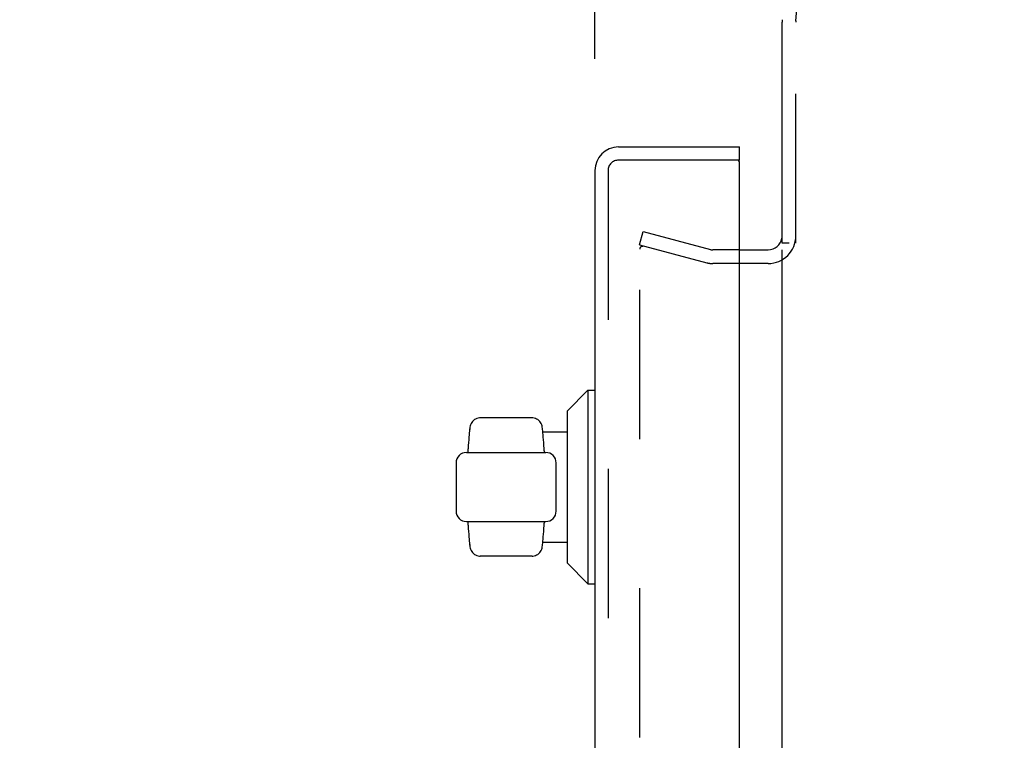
# Model space of a CAD drawing. Header units: inches. Extents: x 0 to 155, y 0 to 100.
# Tile 50 of 102: x 83.17 to 88.78, y 13.6 to 17.71. Entities that reach past the tile are written whole.
import ezdxf

# ---------------------------------------------------------------- set-up
doc = ezdxf.new("R2010")
doc.units = ezdxf.units.IN
doc.header["$LTSCALE"] = 8.5
doc.header["$MEASUREMENT"] = 0
doc.linetypes.add('HIDDEN', pattern=[0.2, 0.1, -0.1])
doc.layers.get('0').update_dxf_attribs({"linetype": 'CONTINUOUS'})
for name, color, linetype in [('DEFAULT_2', 8, 'HIDDEN'), ('DIMENSIONS', 7, 'CONTINUOUS'), ('KEYBOARD_DOOR_ASSEMBLY', 7, 'CONTINUOUS')]:
    doc.layers.add(name, color=color, linetype=linetype)
doc.styles.get("Standard").update_dxf_attribs({"font": 'arial.ttf'})
doc.dimstyles.new('DIMSTYLE_3', dxfattribs={"dimtxt": 0.681818, "dimasz": 0.909091, "dimexe": 0.09, "dimexo": 0.07, "dimgap": 0.0375, "dimtad": 0, "dimtih": 1, "dimtoh": 1, "dimdec": 0, "dimzin": 4, "dimdsep": 46, "dimtxsty": 'Standard', "dimblk": '_FILLED', "dimblk1": '_FILLED', "dimblk2": '_FILLED', "dimcen": 0.09, "dimadec": 0, "dimazin": 1, "dimtfac": 1, "dimtdec": 3, "dimtofl": 0, "dimtmove": 0, "dimatfit": 3, "dimldrblk": '_FILLED', "dimfxl": 0, "dimtolj": 1, "dimtzin": 4, "dimarcsym": 0})

# ---------------------------------------------------------------- blocks, each defined once
blk = doc.blocks.new('*D7')
at = {"layer": 'DIMENSIONS', "color": 2, "linetype": 'Continuous'}
blk.add_line((86.4468, 17.483), (86.4468, 25.0828), dxfattribs=at)
for start, end in [(90, 115.31478), (69.01279, 85)]:
    blk.add_arc((86.4468, 17.7485), 6.5161, start, end, dxfattribs=at)
for points in [[(85.5526, 24.0199), (86.4468, 24.2646), (85.5272, 24.3826)], [(87.941, 24.2772), (87.0147, 24.2398), (87.8842, 23.9181)]]:
    blk.add_solid(points, dxfattribs=at)
at = {"layer": 'DIMENSIONS', "color": 2, "linetype": 'Continuous', "insert": (83.6606, 23.9798), "char_height": 0.681818, "width": 0.984285, "attachment_point": 2, "line_spacing_factor": 0.9}
blk.add_mtext('5\\fgdt;{\\fgdt;~}', dxfattribs=at)
blk = doc.blocks.new('_FILLED')
at = {"color": 0, "linetype": 'ByBlock'}
blk.add_solid([(0, 0), (-1, 0.2), (-1, -0.2)], dxfattribs=at)

msp = doc.modelspace()

# ---------------------------------------------------------------- linework, layer by layer
at = {"color": 3, "linetype": 'Continuous'}
for p, q in [((87.5146, 16.4342), (87.5146, 17.6934)), ((87.2718, 16.3952), (87.4348, 16.3952)), ((87.5148, 10.2392), (87.5148, 16.3952))]:
    msp.add_line(p, q, dxfattribs=at)
at = {"color": 7, "linetype": 'Continuous'}
msp.add_line((87.5538, 16.4342), (87.5146, 16.4342), dxfattribs=at)
at = {"color": 3, "linetype": 'Continuous'}
for centre, radius, start, end in [((87.6706, 17.6934), 0.156, 175, 180), ((87.4346, 16.4752), 0.08, 270, 349.5561)]:
    msp.add_arc(centre, radius, start, end, dxfattribs=at)
at = {"color": 7, "linetype": 'Continuous'}
msp.add_arc((87.4346, 16.4752), 0.08, 349.5561, 360, dxfattribs=at)
at = {"layer": 'DEFAULT_2', "color": 8, "linetype": 'HIDDEN'}
for p, q in [((87.5929, 17.7002), (87.6668, 18.5449)), ((87.5926, 16.4342), (87.5926, 17.6934)), ((86.7021, 16.4242), (86.7223, 16.4996)), ((86.7223, 16.4996), (87.1054, 16.3969)), ((86.7021, 16.4242), (87.0853, 16.3216)), ((86.7023, 10.2165), (86.7023, 16.3989)), ((87.2718, 16.3952), (87.1186, 16.3952)), ((87.4346, 16.3172), (87.1186, 16.3172))]:
    msp.add_line(p, q, dxfattribs=at)
for points in [[(86.7168, 16.4139), (86.7161, 16.4139), (86.7147, 16.4137), (86.7132, 16.4134), (86.7118, 16.413), (86.7105, 16.4124), (86.7092, 16.4116), (86.7079, 16.4108), (86.7068, 16.4098), (86.7058, 16.4087), (86.7049, 16.4075), (86.7041, 16.4062), (86.7035, 16.4048), (86.7029, 16.4034), (86.7026, 16.4019), (86.7024, 16.4004), (86.7023, 16.3989)], [(86.7205, 16.4134), (86.7191, 16.4137), (86.7176, 16.4139), (86.7168, 16.4139)]]:
    msp.add_lwpolyline(points, dxfattribs=at)
for centre, radius, start, end in [((87.6706, 17.6934), 0.078, 175, 180), ((87.4346, 16.4752), 0.158, 270, 360), ((87.1186, 16.4462), 0.051, 255, 270), ((87.1186, 16.4462), 0.129, 255, 270)]:
    msp.add_arc(centre, radius, start, end, dxfattribs=at)
at = {"layer": 'KEYBOARD_DOOR_ASSEMBLY', "color": 3, "linetype": 'Continuous'}
for p, q in [((86.5818, 16.9816), (87.2718, 16.9816)), ((86.4468, 16.8466), (86.4468, 9.3041)), ((87.2718, 9.2591), (87.2718, 16.8916))]:
    msp.add_line(p, q, dxfattribs=at)
at = {"layer": 'KEYBOARD_DOOR_ASSEMBLY', "color": 7, "linetype": 'Continuous'}
for p, q in [((87.2718, 16.9066), (87.2718, 16.9816)), ((87.2718, 16.9066), (87.2568, 16.9066)), ((86.2893, 15.4766), (86.4074, 15.5947)), ((86.4074, 15.5947), (86.4074, 14.4924)), ((86.4074, 15.5947), (86.4468, 15.5947)), ((86.0885, 15.4372), (85.7932, 15.4372)), ((86.2893, 15.4766), (86.2893, 14.6105)), ((85.7345, 15.3844), (85.733, 15.37)), ((86.1481, 15.3761), (86.1472, 15.3844)), ((85.7313, 15.3523), (85.7302, 15.3405)), ((85.7322, 15.362), (85.7313, 15.352)), ((85.7337, 15.3761), (85.7322, 15.3617)), ((86.1498, 15.3585), (86.148, 15.3763)), ((86.1498, 15.3585), (86.2893, 15.3585)), ((85.7252, 15.2795), (85.7241, 15.2626)), ((85.7252, 15.2794), (85.7241, 15.2626)), ((85.7145, 15.2404), (86.1672, 15.2404)), ((85.7241, 15.2626), (85.7237, 15.2582)), ((85.6554, 15.1813), (85.6554, 14.9058)), ((86.2263, 14.9058), (86.2263, 15.1813)), ((85.7145, 14.8467), (86.1672, 14.8467)), ((85.7227, 14.8416), (85.7232, 14.8355)), ((85.7232, 14.8355), (85.7237, 14.8289)), ((85.7237, 14.8289), (85.7241, 14.8245)), ((85.733, 14.7171), (85.7345, 14.7027)), ((86.1472, 14.7027), (86.1481, 14.711)), ((86.148, 14.7108), (86.1498, 14.7284)), ((86.1481, 14.711), (86.1498, 14.7284)), ((86.1498, 14.7286), (86.2893, 14.7286)), ((86.0885, 14.6498), (85.7932, 14.6498)), ((86.2893, 14.6105), (86.4074, 14.4924)), ((86.4074, 14.4924), (86.4468, 14.4924))]:
    msp.add_line(p, q, dxfattribs=at)
at = {"layer": 'KEYBOARD_DOOR_ASSEMBLY', "color": 8, "linetype": 'HIDDEN'}
for p, q in [((87.2568, 16.9066), (86.5818, 16.9066)), ((86.5218, 16.8466), (86.5218, 9.3041))]:
    msp.add_line(p, q, dxfattribs=at)
at = {"layer": 'KEYBOARD_DOOR_ASSEMBLY', "color": 7, "linetype": 'Continuous'}
for points in [[(85.7932, 15.4372), (85.7884, 15.437), (85.781, 15.436), (85.7738, 15.434), (85.767, 15.4311), (85.7606, 15.4274), (85.7547, 15.4229), (85.7494, 15.4177), (85.7447, 15.4119), (85.7409, 15.4056), (85.7379, 15.3988), (85.7357, 15.3916), (85.7345, 15.3844)], [(86.1472, 15.3844), (86.146, 15.3916), (86.1438, 15.3988), (86.1408, 15.4056), (86.137, 15.4119), (86.1324, 15.4177), (86.1271, 15.4229), (86.1211, 15.4274), (86.1147, 15.4311), (86.1079, 15.434), (86.1007, 15.436), (86.0933, 15.437), (86.0885, 15.4372)], [(85.7302, 15.3408), (85.7291, 15.3277), (85.7278, 15.3131), (85.7265, 15.297), (85.7252, 15.2794)], [(85.7302, 15.3405), (85.7291, 15.3275), (85.7278, 15.3129), (85.7265, 15.2969)], [(86.1577, 15.2626), (86.1565, 15.2794), (86.1552, 15.2969), (86.1539, 15.3129), (86.1527, 15.3275), (86.1515, 15.3405), (86.1504, 15.352), (86.1498, 15.3587)], [(85.7241, 15.2626), (85.7237, 15.2582), (85.7232, 15.2517), (85.7227, 15.2456), (85.7222, 15.2404)], [(86.1595, 15.2404), (86.159, 15.2455), (86.1585, 15.2516), (86.158, 15.2582), (86.1577, 15.2626)], [(85.7222, 14.8467), (85.7227, 14.8415), (85.7232, 14.8354)], [(85.7241, 14.8245), (85.7252, 14.8078), (85.7265, 14.7902), (85.7278, 14.7741), (85.7291, 14.7595), (85.7302, 14.7464), (85.7313, 14.7349), (85.7322, 14.7251)], [(86.1498, 14.7284), (86.1504, 14.7351), (86.1515, 14.7465), (86.1526, 14.7595), (86.1539, 14.7741), (86.1552, 14.7901), (86.1565, 14.8076), (86.1577, 14.8245)], [(86.1577, 14.8245), (86.158, 14.8289), (86.1585, 14.8354), (86.159, 14.8415), (86.1595, 14.8467)], [(85.7252, 14.8077), (85.7252, 14.8076), (85.7265, 14.7901), (85.7278, 14.7741)], [(85.7291, 14.7595), (85.7302, 14.7465), (85.7313, 14.7351), (85.7322, 14.7253), (85.7337, 14.711)], [(85.7345, 14.7027), (85.7357, 14.6955), (85.7379, 14.6883), (85.7409, 14.6815), (85.7447, 14.6752), (85.7494, 14.6694), (85.7547, 14.6642), (85.7606, 14.6597), (85.767, 14.656), (85.7738, 14.6531), (85.781, 14.6511), (85.7884, 14.65), (85.7932, 14.6498)], [(86.0885, 14.6498), (86.0933, 14.65), (86.1007, 14.6511), (86.1079, 14.6531), (86.1147, 14.656), (86.1211, 14.6597), (86.1271, 14.6642), (86.1324, 14.6694), (86.137, 14.6752), (86.1408, 14.6815), (86.1438, 14.6883), (86.146, 14.6955), (86.1472, 14.7027)]]:
    msp.add_lwpolyline(points, dxfattribs=at)
at = {"layer": 'KEYBOARD_DOOR_ASSEMBLY', "color": 3, "linetype": 'Continuous'}
for centre, radius, start, end in [((86.5818, 16.8466), 0.135, 90, 180), ((87.2568, 16.8916), 0.015, 0, 90)]:
    msp.add_arc(centre, radius, start, end, dxfattribs=at)
at = {"layer": 'KEYBOARD_DOOR_ASSEMBLY', "color": 8, "linetype": 'HIDDEN'}
msp.add_arc((86.5818, 16.8466), 0.06, 90, 180, dxfattribs=at)
at = {"layer": 'KEYBOARD_DOOR_ASSEMBLY', "color": 7, "linetype": 'Continuous'}
for centre, start, end in [((85.7145, 15.1813), 90, 180), ((86.1672, 15.1813), 0, 90), ((85.7145, 14.9058), 180, 270), ((86.1672, 14.9058), 270, 360)]:
    msp.add_arc(centre, 0.0591, start, end, dxfattribs=at)

# ---------------------------------------------------------------- dimensions: what is measured, and where the dimension line sits
at = {"layer": 'DIMENSIONS', "color": 2, "linetype": 'Continuous'}
dim = msp.add_angular_dim_2l(base=(86.731, 24.2584), line1=((87.0029, 24.1052), (87.0086, 24.1701)), line2=((86.4468, 17.3478), (86.4468, 17.413)), dimstyle='DIMSTYLE_3', dxfattribs=at)
dim.commit()
dim.dimension.update_dxf_attribs({"geometry": '*D7', "text_midpoint": (83.6606, 23.6389), "dimtype": 162})

doc.saveas('drawing.dxf')
